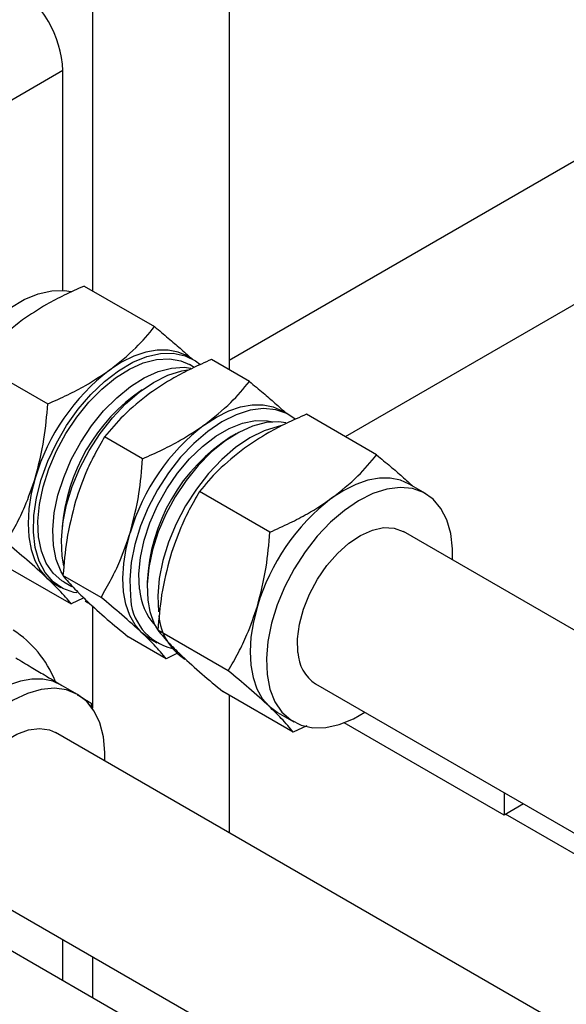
# Model space of a CAD drawing. Header units: millimetres. Extents: x 0 to 25230, y 0 to 17820.
# Tile 122 of 214: x 18215 to 18277, y 9829 to 9941. Entities that reach past the tile are written whole.
import ezdxf

# ---------------------------------------------------------------- set-up
doc = ezdxf.new("R2010")
doc.units = ezdxf.units.MM
doc.linetypes.add('SLD-Sólida', pattern=[0])
doc.layers.add('REFERÊNCIAS', color=9, linetype='SLD-Sólida')

msp = doc.modelspace()

# ---------------------------------------------------------------- linework, layer by layer
at = {"color": 7, "linetype": 'SLD-Sólida', "lineweight": 25, "ltscale": 30}
for p, q in [((18238.71, 9981.75), (18238.71, 9901.47)), ((18223.15, 9972.77), (18223.15, 9910.46)), ((18219.8, 9935.52), (18203.04, 9925.84)), ((18219.8, 9910.52), (18219.8, 9935.52)), ((18222.22, 9911), (18230.22, 9906.38)), ((18210.07, 9902.21), (18218.07, 9897.59)), ((18234.54, 9902.68), (18233.92, 9903.04)), ((18234.75, 9901.74), (18234.19, 9902.07)), ((18241.02, 9900.14), (18236.7, 9902.64)), ((18245.5, 9896.36), (18244.73, 9896.81)), ((18255.5, 9891.78), (18247.5, 9896.4)), ((18228.87, 9891.35), (18224.54, 9893.85)), ((18239.49, 9894.17), (18238.96, 9893.86)), ((18243.35, 9882.99), (18235.35, 9887.61)), ((18261.06, 9887.38), (18259.2, 9888.45)), ((18882.23, 9523.01), (18258.56, 9883.05)), ((18219.89, 9879.16), (18219.7, 9880.25)), ((18212.73, 9879.44), (18220.73, 9874.82)), ((18224.13, 9875.57), (18219.8, 9878.07)), ((18218.93, 9877.06), (18219.54, 9876.7)), ((18219.9, 9877.32), (18220.8, 9876.8)), ((18229.39, 9877.29), (18229.39, 9876.67)), ((18222.11, 9875.47), (18220.73, 9874.82)), ((18223.15, 9874.59), (18223.15, 9862.94)), ((18238.61, 9867.22), (18230.6, 9871.84)), ((18231.53, 9868.58), (18227.21, 9871.08)), ((18229.73, 9870.82), (18230.5, 9870.38)), ((18232.92, 9869.24), (18231.53, 9868.58)), ((18221.46, 9864.52), (18219.61, 9865.59)), ((18248.56, 9865.73), (18872.23, 9505.69)), ((18246.01, 9860.23), (18238.01, 9864.85)), ((18238.71, 9864.44), (18238.71, 9848.79)), ((18223.02, 9863.52), (18223.01, 9862.96)), ((18244.2, 9862.47), (18246.06, 9861.4)), ((18247.55, 9860.96), (18246.01, 9860.23)), ((18882.23, 9477.29), (18218.96, 9860.19)), ((18208.96, 9842.87), (18872.23, 9459.97)), ((18882.23, 9449.52), (18209.56, 9837.84)), ((18219.8, 9831.94), (18219.8, 9836.61)), ((18223.15, 9834.67), (18223.15, 9830))]:
    msp.add_line(p, q, dxfattribs=at)
at = {"color": 7, "linetype": 'SLD-Sólida', "lineweight": 25, "ltscale": 30, "flags": 128}
for points in [[(18207.17, 9883.85), (18206.3, 9884.48), (18205.41, 9885.52), (18204.73, 9886.83), (18204.28, 9888.38), (18204.08, 9890.12), (18204.12, 9892.02), (18204.41, 9894.03), (18204.94, 9896.11), (18205.7, 9898.21), (18206.67, 9900.27), (18207.83, 9902.25), (18209.15, 9904.11), (18210.6, 9905.8), (18212.14, 9907.27), (18213.74, 9908.5), (18215.37, 9909.46), (18216.97, 9910.12), (18218.53, 9910.47), (18219.99, 9910.5), (18220.72, 9910.39)], [(18221.39, 9876.07), (18221.04, 9876.13), (18219.77, 9876.58), (18218.68, 9877.33), (18217.78, 9878.38), (18217.1, 9879.69), (18216.65, 9881.23), (18216.45, 9882.98), (18216.49, 9884.88), (18216.79, 9886.89), (18217.32, 9888.97), (18218.08, 9891.06), (18219.05, 9893.13), (18220.21, 9895.11), (18221.52, 9896.97), (18222.97, 9898.65), (18224.51, 9900.13), (18226.12, 9901.36), (18227.74, 9902.32), (18229.35, 9902.98), (18230.9, 9903.33), (18232.36, 9903.36), (18233.7, 9903.07), (18234.88, 9902.47), (18235.36, 9902.1)], [(18233.92, 9903.04), (18232.92, 9903.48), (18231.78, 9903.71), (18230.53, 9903.71), (18229.22, 9903.48), (18227.86, 9903.02), (18226.48, 9902.33), (18225.09, 9901.43)], [(18219.9, 9877.32), (18219.68, 9877.46), (18218.69, 9878.31), (18217.9, 9879.45), (18217.34, 9880.84), (18217.02, 9882.44), (18216.95, 9884.23), (18217.12, 9886.15), (18217.54, 9888.16), (18218.19, 9890.2), (18219.06, 9892.23), (18220.13, 9894.2), (18221.36, 9896.06), (18222.74, 9897.77), (18224.22, 9899.27), (18225.78, 9900.54), (18227.36, 9901.54), (18228.94, 9902.25), (18230.46, 9902.65), (18231.91, 9902.73), (18233.23, 9902.49), (18234.19, 9902.07)], [(18219.78, 9878.16), (18219.6, 9878.47), (18219.03, 9879.86), (18218.71, 9881.47), (18218.64, 9883.25), (18218.81, 9885.17), (18219.23, 9887.18), (18219.88, 9889.22), (18220.75, 9891.26), (18221.82, 9893.23), (18223.06, 9895.09), (18224.43, 9896.79), (18225.92, 9898.29), (18227.47, 9899.56), (18229.05, 9900.56), (18230.63, 9901.27), (18232.16, 9901.67), (18233.6, 9901.75), (18234.34, 9901.66)], [(18219.7, 9880.25), (18219.62, 9882.07), (18219.79, 9884.03), (18220.2, 9886.09), (18220.85, 9888.18), (18221.72, 9890.27), (18222.79, 9892.3), (18224.03, 9894.22), (18225.42, 9896), (18226.92, 9897.58), (18228.49, 9898.94), (18230.11, 9900.04), (18231.73, 9900.85), (18233.32, 9901.36), (18234, 9901.48)], [(18246.22, 9895.86), (18245.28, 9896.48), (18244.01, 9896.93), (18242.61, 9897.06), (18241.09, 9896.87), (18239.51, 9896.36), (18237.89, 9895.55), (18236.27, 9894.45), (18234.69, 9893.09), (18233.19, 9891.51), (18231.81, 9889.73), (18230.57, 9887.81), (18229.5, 9885.78), (18228.63, 9883.69), (18227.98, 9881.6), (18227.57, 9879.54), (18227.4, 9877.58), (18227.48, 9875.76)], [(18235.9, 9895.2), (18237.28, 9896.09), (18238.66, 9896.78), (18240.02, 9897.24), (18241.33, 9897.48), (18242.58, 9897.48), (18243.73, 9897.25), (18244.73, 9896.81)], [(18228.51, 9876.5), (18228.44, 9878.24), (18228.62, 9880.11), (18229.04, 9882.06), (18229.69, 9884.05), (18230.56, 9886.02), (18231.62, 9887.92), (18232.85, 9889.7), (18234.21, 9891.32), (18235.67, 9892.73), (18237.19, 9893.9), (18238.73, 9894.8), (18240.25, 9895.4), (18241.71, 9895.69), (18243.08, 9895.66), (18243.67, 9895.54)], [(18245.18, 9895.43), (18244.36, 9895.54), (18242.91, 9895.46), (18241.38, 9895.06), (18239.81, 9894.35), (18238.23, 9893.35), (18236.67, 9892.08), (18235.19, 9890.58), (18233.81, 9888.88), (18232.58, 9887.02), (18231.51, 9885.05), (18230.64, 9883.02), (18229.99, 9880.97), (18229.57, 9878.96), (18229.39, 9877.04), (18229.47, 9875.26)], [(18244.71, 9895.12), (18244.28, 9895.03), (18242.69, 9894.52), (18241.07, 9893.71), (18239.45, 9892.61), (18237.88, 9891.26), (18236.38, 9889.67), (18234.99, 9887.89), (18233.75, 9885.97), (18232.68, 9883.94), (18231.81, 9881.85), (18231.16, 9879.76), (18230.75, 9877.71), (18230.58, 9875.75), (18230.66, 9873.92)], [(18216.65, 9889.15), (18216.19, 9887.38), (18215.92, 9885.65), (18215.82, 9883.99), (18215.9, 9882.44), (18216.17, 9881.02), (18216.6, 9879.75), (18217.21, 9878.66), (18217.98, 9877.77)], [(18259.2, 9888.45), (18258.2, 9888.89), (18257.05, 9889.12), (18255.81, 9889.12), (18254.5, 9888.89), (18253.14, 9888.42), (18251.76, 9887.74), (18250.37, 9886.84)], [(18264.15, 9879.82), (18264.15, 9881.1), (18263.95, 9882.85), (18263.5, 9884.39), (18262.82, 9885.7), (18261.93, 9886.75), (18260.83, 9887.5), (18259.57, 9887.95), (18258.16, 9888.08), (18256.65, 9887.89), (18255.07, 9887.38), (18253.45, 9886.57), (18251.83, 9885.47), (18250.25, 9884.11), (18248.75, 9882.53), (18247.36, 9880.75), (18246.12, 9878.83), (18245.06, 9876.8), (18244.19, 9874.71), (18243.54, 9872.62), (18243.13, 9870.56), (18242.96, 9868.6), (18243.04, 9866.77), (18243.04, 9866.77)], [(18246.54, 9869.31), (18246.5, 9870.84), (18246.72, 9872.5), (18247.18, 9874.22), (18247.87, 9875.95), (18248.77, 9877.62), (18249.84, 9879.18), (18251.04, 9880.56), (18252.34, 9881.72), (18253.68, 9882.62), (18255.02, 9883.22), (18256.3, 9883.5), (18257.48, 9883.44), (18258.53, 9883.07), (18258.56, 9883.05)], [(18228.78, 9871.53), (18228.01, 9872.43), (18227.41, 9873.52), (18226.97, 9874.78), (18226.7, 9876.2), (18226.62, 9877.76), (18226.72, 9879.41), (18226.99, 9881.14), (18227.45, 9882.92)], [(18217.98, 9877.77), (18218.89, 9877.08), (18218.93, 9877.06)], [(18222.73, 9874.87), (18222.38, 9875.08), (18222.31, 9875.14)], [(18241.93, 9874.56), (18241.47, 9872.78), (18241.2, 9871.05), (18241.1, 9869.4), (18241.18, 9867.85), (18241.44, 9866.43), (18241.88, 9865.16), (18242.49, 9864.07), (18243.26, 9863.17)], [(18229.73, 9870.82), (18229.69, 9870.85), (18228.78, 9871.53)], [(18219.68, 9865.55), (18218.64, 9866.02), (18217.5, 9866.26), (18216.26, 9866.27), (18214.95, 9866.04), (18213.59, 9865.58), (18212.21, 9864.9), (18210.82, 9864.01), (18209.46, 9862.93)], [(18243.04, 9866.77), (18243.36, 9865.13), (18243.93, 9863.69), (18244.72, 9862.51), (18245.72, 9861.61), (18246.9, 9861.01), (18248.24, 9860.72), (18249.7, 9860.75), (18251.25, 9861.1), (18252.86, 9861.76), (18254.15, 9862.5)], [(18224.55, 9856.96), (18224.57, 9857.92), (18224.41, 9859.7), (18224, 9861.28), (18223.36, 9862.63), (18222.5, 9863.72), (18221.44, 9864.53), (18220.2, 9865.03), (18218.82, 9865.22), (18217.32, 9865.08), (18215.75, 9864.63), (18214.13, 9863.87), (18212.51, 9862.82), (18210.92, 9861.51), (18209.41, 9859.96), (18208, 9858.21), (18206.73, 9856.31), (18205.63, 9854.29), (18204.73, 9852.22), (18204.04, 9850.12), (18203.58, 9848.06), (18203.37, 9846.08), (18203.41, 9844.22), (18203.69, 9842.54), (18203.69, 9842.54)], [(18243.26, 9863.17), (18244.17, 9862.49), (18244.2, 9862.47)], [(18207.11, 9845.53), (18206.9, 9846.95), (18206.95, 9848.52), (18207.25, 9850.21), (18207.79, 9851.94), (18208.55, 9853.66), (18209.51, 9855.3), (18210.63, 9856.81), (18211.87, 9858.12), (18213.19, 9859.2), (18214.53, 9859.99), (18215.86, 9860.49), (18217.11, 9860.66), (18218.25, 9860.49), (18218.96, 9860.19)]]:
    msp.add_lwpolyline(points, dxfattribs=at)
at = {"color": 7, "linetype": 'SLD-Sólida', "lineweight": 25, "ltscale": 900}
for centre, radius, start, end in [((18207.51, 9934.96), 12.29, 2.6055, 57.3945), ((18239.83, 9882.25), 24.19, 127.5303, 163.4315), ((18240.53, 9881.91), 20.87, 124.1533, 175.8521), ((18250.63, 9876.02), 24.19, 127.5303, 163.4315), ((18249.96, 9876.47), 20.58, 122.3035, 177.7018), ((18265.11, 9867.66), 24.19, 127.5303, 163.4315), ((18235.12, 9876.91), 6.62, 183.5079, 223.2241), ((18233.68, 9875.79), 6.2, 180.2943, 256.8269), ((18237.32, 9875.95), 7.88, 185.0519, 210.9551), ((18237.21, 9874.01), 6.51, 184.802, 237.1972), ((18207.53, 9861.51), 12.25, 21.93, 57.3531), ((18251.01, 9869.46), 4.47, 181.9233, 236.7488)]:
    msp.add_arc(centre, radius, start, end, dxfattribs=at)
at = {"color": 7, "linetype": 'SLD-Sólida', "lineweight": 25, "ltscale": 30}
for points, knots in [([(18222.22, 9911), (18221.45, 9910.66), (18219.98, 9910), (18217.58, 9908.75), (18216.09, 9907.75), (18215.19, 9907.15)], [0, 0, 0, 0, 0.303074, 0.582113, 1, 1, 1, 1]), ([(18215.19, 9907.15), (18214.15, 9906.32), (18212.19, 9904.77), (18210.74, 9903.02), (18210.07, 9902.21)], [0, 0, 0, 0, 0.535251, 1, 1, 1, 1]), ([(18225.09, 9901.43), (18226.14, 9902.26), (18228.09, 9903.81), (18229.55, 9905.56), (18230.22, 9906.38)], [0, 0, 0, 0, 0.535251, 1, 1, 1, 1]), ([(18230.22, 9906.38), (18230.75, 9905.94), (18231.77, 9905.09), (18233.2, 9903.86), (18233.98, 9903.15), (18234.39, 9902.78)], [0, 0, 0, 0, 0.343084, 0.658961, 1, 1, 1, 1]), ([(18236.7, 9902.64), (18235.93, 9902.3), (18234.46, 9901.64), (18232.06, 9900.39), (18230.57, 9899.39), (18229.67, 9898.79)], [0, 0, 0, 0, 0.303074, 0.582113, 1, 1, 1, 1]), ([(18218.07, 9897.59), (18218.84, 9897.93), (18220.3, 9898.58), (18222.71, 9899.83), (18224.2, 9900.83), (18225.09, 9901.43)], [0, 0, 0, 0, 0.303074, 0.582113, 1, 1, 1, 1]), ([(18235.9, 9895.2), (18236.94, 9896.03), (18238.9, 9897.58), (18240.35, 9899.33), (18241.02, 9900.14)], [0, 0, 0, 0, 0.535251, 1, 1, 1, 1]), ([(18241.02, 9900.14), (18241.55, 9899.7), (18242.57, 9898.86), (18244, 9897.63), (18244.78, 9896.91), (18245.19, 9896.54)], [0, 0, 0, 0, 0.343084, 0.658961, 1, 1, 1, 1]), ([(18229.67, 9898.79), (18228.63, 9897.96), (18226.67, 9896.41), (18225.22, 9894.66), (18224.54, 9893.85)], [0, 0, 0, 0, 0.535251, 1, 1, 1, 1]), ([(18216.65, 9889.15), (18217.02, 9890.61), (18217.72, 9893.35), (18217.96, 9896.24), (18218.07, 9897.59)], [0, 0, 0, 0, 0.535251, 1, 1, 1, 1]), ([(18247.5, 9896.4), (18246.73, 9896.06), (18245.26, 9895.41), (18242.86, 9894.16), (18241.37, 9893.16), (18240.47, 9892.56)], [0, 0, 0, 0, 0.303074, 0.582113, 1, 1, 1, 1]), ([(18228.87, 9891.35), (18229.64, 9891.69), (18231.11, 9892.35), (18233.51, 9893.6), (18235, 9894.6), (18235.9, 9895.2)], [0, 0, 0, 0, 0.303074, 0.582113, 1, 1, 1, 1]), ([(18224.54, 9893.85), (18224.15, 9893.16), (18223.38, 9891.84), (18222.22, 9889.43), (18221.6, 9887.6), (18221.22, 9886.51)], [0, 0, 0, 0, 0.303074, 0.582113, 1, 1, 1, 1]), ([(18240.47, 9892.56), (18239.43, 9891.73), (18237.47, 9890.18), (18236.02, 9888.43), (18235.35, 9887.61)], [0, 0, 0, 0, 0.535251, 1, 1, 1, 1]), ([(18227.45, 9882.92), (18227.82, 9884.38), (18228.52, 9887.11), (18228.76, 9890.01), (18228.87, 9891.35)], [0, 0, 0, 0, 0.535251, 1, 1, 1, 1]), ([(18250.37, 9886.84), (18251.42, 9887.67), (18253.37, 9889.22), (18254.83, 9890.97), (18255.5, 9891.78)], [0, 0, 0, 0, 0.5352511, 1, 1, 1, 1]), ([(18255.5, 9891.78), (18256.03, 9891.34), (18257.05, 9890.5), (18258.48, 9889.27), (18259.26, 9888.55), (18259.66, 9888.18)], [0, 0, 0, 0, 0.3430843, 0.6589611, 1, 1, 1, 1]), ([(18213.33, 9881.81), (18213.72, 9882.5), (18214.49, 9883.82), (18215.66, 9886.23), (18216.27, 9888.06), (18216.65, 9889.15)], [0, 0, 0, 0, 0.303074, 0.582113, 1, 1, 1, 1]), ([(18235.35, 9887.61), (18234.95, 9886.93), (18234.18, 9885.61), (18233.02, 9883.19), (18232.4, 9881.37), (18232.03, 9880.27)], [0, 0, 0, 0, 0.303074, 0.582113, 1, 1, 1, 1]), ([(18221.22, 9886.51), (18220.85, 9885.04), (18220.15, 9882.31), (18219.91, 9879.42), (18219.8, 9878.07)], [0, 0, 0, 0, 0.535251, 1, 1, 1, 1]), ([(18243.35, 9882.99), (18244.12, 9883.33), (18245.58, 9883.99), (18247.99, 9885.24), (18249.48, 9886.24), (18250.37, 9886.84)], [0, 0, 0, 0, 0.303074, 0.582113, 1, 1, 1, 1]), ([(18224.13, 9875.57), (18224.53, 9876.26), (18225.29, 9877.58), (18226.46, 9879.99), (18227.08, 9881.82), (18227.45, 9882.92)], [0, 0, 0, 0, 0.303074, 0.582113, 1, 1, 1, 1]), ([(18241.93, 9874.56), (18242.3, 9876.02), (18243, 9878.75), (18243.24, 9881.65), (18243.35, 9882.99)], [0, 0, 0, 0, 0.535251, 1, 1, 1, 1]), ([(18217.98, 9877.77), (18217.25, 9878.43), (18215.89, 9879.68), (18214.14, 9881.13), (18213.33, 9881.81)], [0, 0, 0, 0, 0.535251, 1, 1, 1, 1]), ([(18232.03, 9880.27), (18231.65, 9878.81), (18230.95, 9876.08), (18230.71, 9873.18), (18230.6, 9871.84)], [0, 0, 0, 0, 0.535251, 1, 1, 1, 1]), ([(18220.73, 9874.82), (18220.53, 9875.07), (18220.14, 9875.56), (18219.28, 9876.5), (18218.46, 9877.29), (18217.98, 9877.77)], [0, 0, 0, 0, 0.303074, 0.582113, 1, 1, 1, 1]), ([(18219.8, 9878.07), (18220, 9877.82), (18220.39, 9877.34), (18221.25, 9876.39), (18222.07, 9875.6), (18222.56, 9875.12)], [0, 0, 0, 0, 0.303074, 0.582113, 1, 1, 1, 1]), ([(18228.78, 9871.53), (18228.05, 9872.2), (18226.69, 9873.44), (18224.94, 9874.9), (18224.13, 9875.57)], [0, 0, 0, 0, 0.535251, 1, 1, 1, 1]), ([(18222.56, 9875.12), (18223.28, 9874.46), (18224.64, 9873.21), (18226.39, 9871.76), (18227.21, 9871.08)], [0, 0, 0, 0, 0.535251, 1, 1, 1, 1]), ([(18238.61, 9867.22), (18239, 9867.9), (18239.77, 9869.22), (18240.93, 9871.64), (18241.55, 9873.46), (18241.93, 9874.56)], [0, 0, 0, 0, 0.303074, 0.582113, 1, 1, 1, 1]), ([(18230.6, 9871.84), (18230.8, 9871.59), (18231.2, 9871.1), (18232.05, 9870.15), (18232.87, 9869.36), (18233.36, 9868.89)], [0, 0, 0, 0, 0.303074, 0.582113, 1, 1, 1, 1]), ([(18231.53, 9868.58), (18231.33, 9868.84), (18230.94, 9869.32), (18230.08, 9870.27), (18229.27, 9871.06), (18228.78, 9871.53)], [0, 0, 0, 0, 0.303074, 0.582113, 1, 1, 1, 1]), ([(18214.44, 9868.67), (18215.03, 9868.32), (18216.16, 9867.65), (18217.96, 9866.57), (18219.03, 9865.93), (18219.68, 9865.55)], [0, 0, 0, 0, 0.303074, 0.582113, 1, 1, 1, 1]), ([(18233.36, 9868.89), (18234.08, 9868.22), (18235.44, 9866.98), (18237.19, 9865.52), (18238.01, 9864.85)], [0, 0, 0, 0, 0.535251, 1, 1, 1, 1]), ([(18243.26, 9863.17), (18242.53, 9863.84), (18241.17, 9865.08), (18239.42, 9866.54), (18238.61, 9867.22)], [0, 0, 0, 0, 0.535251, 1, 1, 1, 1]), ([(18221.42, 9864.49), (18221.52, 9864.44), (18222.21, 9864.02), (18222.64, 9863.75), (18223.02, 9863.52)], [0, 0, 0, 0, 0.136988, 1, 1, 1, 1]), ([(18246.01, 9860.23), (18245.81, 9860.48), (18245.42, 9860.96), (18244.56, 9861.91), (18243.74, 9862.7), (18243.26, 9863.17)], [0, 0, 0, 0, 0.303074, 0.582113, 1, 1, 1, 1])]:
    msp.add_open_spline(points, degree=3, knots=knots, dxfattribs=at)
at = {"layer": 'REFERÊNCIAS', "linetype": 'SLD-Sólida', "lineweight": 25, "ltscale": 30}
for p, q in [((18365.13, 9975.52), (18238.71, 9902.53)), ((18379.27, 9967.35), (18251.93, 9893.84)), ((18270, 9850.79), (18251.81, 9861.3)), ((18270, 9853.35), (18270, 9850.79)), ((18272.21, 9852.07), (18270, 9850.79)), ((18499.1, 9718.74), (18270.18, 9850.9))]:
    msp.add_line(p, q, dxfattribs=at)

doc.saveas('drawing.dxf')
